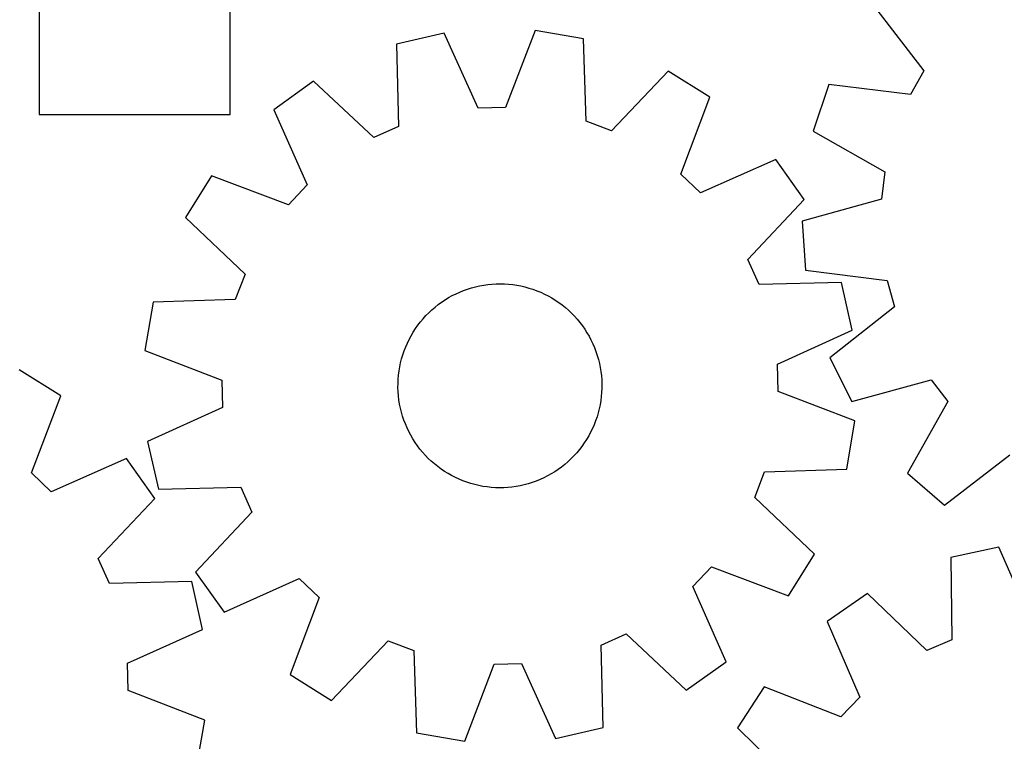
# Model space of a CAD drawing. Header units: millimetres. Extents: x 7 to 1243, y 7 to 1295.
# Tile 18 of 23: x 529 to 761, y 882 to 1052. Entities that reach past the tile are written whole.
import ezdxf

# ---------------------------------------------------------------- set-up
doc = ezdxf.new("R2010")
doc.units = ezdxf.units.MM
doc.layers.add('CUT', color=7, linetype='CONTINUOUS', true_color=0x000000)

msp = doc.modelspace()

# ---------------------------------------------------------------- linework, layer by layer
at = {"layer": 'CUT'}
for p, q in [((533.654259, 1209.67532), (533.654259, 1029.67532)), ((578.654259, 1029.67532), (578.654259, 1149.67532)), ((730.101892, 1055.333864), (741.954247, 1040.005325)), ((629.028062, 1048.826394), (617.783307, 1046.249388)), ((637.018771, 1031.174454), (629.028062, 1048.826394)), ((650.40232, 1049.445014), (643.445908, 1031.36047)), ((661.777296, 1047.522675), (650.40232, 1049.445014)), ((617.783307, 1046.249388), (618.277075, 1026.879344)), ((662.404644, 1028.156497), (661.777296, 1047.522675)), ((681.761272, 1039.914632), (668.413729, 1025.868795)), ((691.534732, 1033.785607), (681.761272, 1039.914632)), ((741.954247, 1040.005325), (738.779217, 1034.414093)), ((598.272803, 1037.498283), (588.870182, 1030.814259)), ((612.410361, 1024.247929), (598.272803, 1037.498283)), ((719.542927, 1036.739514), (715.912893, 1025.789248)), ((738.779217, 1034.414093), (719.542927, 1036.739514)), ((684.70321, 1015.653516), (691.534732, 1033.785607)), ((533.654259, 1029.67532), (578.654259, 1029.67532)), ((588.870182, 1030.814259), (596.738959, 1013.107628)), ((643.445908, 1031.36047), (637.018771, 1031.174454)), ((668.413729, 1025.868795), (662.404644, 1028.156497)), ((618.277075, 1026.879344), (612.410361, 1024.247929)), ((715.912893, 1025.789248), (732.729019, 1016.163224)), ((707.086046, 1019.109155), (689.379416, 1011.240378)), ((713.77007, 1009.706534), (707.086046, 1019.109155)), ((689.379416, 1011.240378), (684.70321, 1015.653516)), ((732.729019, 1016.163224), (731.935346, 1009.782568)), ((574.193729, 1015.262945), (568.064705, 1005.489485)), ((592.32582, 1008.431423), (574.193729, 1015.262945)), ((596.738959, 1013.107628), (592.32582, 1008.431423)), ((700.519716, 995.568976), (713.77007, 1009.706534)), ((731.935346, 1009.782568), (713.273432, 1004.569567)), ((568.064705, 1005.489485), (582.110542, 992.141942)), ((713.273432, 1004.569567), (714.110203, 993.063687)), ((703.151131, 989.702262), (700.519716, 995.568976)), ((714.110203, 993.063687), (733.329997, 990.605653)), ((582.110542, 992.141942), (579.822839, 986.132856)), ((722.521175, 990.19603), (703.151131, 989.702262)), ((725.098181, 978.951275), (722.521175, 990.19603)), ((733.329997, 990.605653), (735.03851, 984.40697)), ((631.789791, 987.51415), (632.681889, 987.917705)), ((632.681889, 987.917705), (633.589704, 988.284538)), ((633.589704, 988.284538), (634.511727, 988.614036)), ((634.511727, 988.614036), (635.446422, 988.905653)), ((635.446422, 988.905653), (636.392234, 989.158902)), ((636.392234, 989.158902), (637.347588, 989.373362)), ((637.347588, 989.373362), (638.310895, 989.548675)), ((638.310895, 989.548675), (639.280551, 989.684551)), ((639.280551, 989.684551), (640.254943, 989.780763)), ((640.254943, 989.780763), (641.232447, 989.837151)), ((641.232447, 989.837151), (642.211439, 989.853621)), ((642.211439, 989.853621), (643.190287, 989.830146)), ((643.190287, 989.830146), (644.167363, 989.766764)), ((644.167363, 989.766764), (645.141041, 989.663581)), ((645.141041, 989.663581), (646.1097, 989.52077)), ((646.1097, 989.52077), (647.071728, 989.338567)), ((647.071728, 989.338567), (648.025523, 989.117275)), ((648.025523, 989.117275), (648.969498, 988.857265)), ((648.969498, 988.857265), (649.902082, 988.558967)), ((649.902082, 988.558967), (650.821723, 988.222878)), ((650.821723, 988.222878), (651.726891, 987.849558)), ((651.726891, 987.849558), (652.616077, 987.439629)), ((560.456661, 985.505509), (558.534323, 974.130533)), ((579.822839, 986.132856), (560.456661, 985.505509)), ((627.61599, 984.971105), (628.407834, 985.547021)), ((628.407834, 985.547021), (629.222509, 986.090159)), ((629.222509, 986.090159), (630.058661, 986.599615)), ((630.058661, 986.599615), (630.914896, 987.074542)), ((630.914896, 987.074542), (631.789791, 987.51415)), ((652.616077, 987.439629), (653.487804, 986.993772)), ((653.487804, 986.993772), (654.340618, 986.512729)), ((654.340618, 986.512729), (655.173103, 985.997302)), ((655.173103, 985.997302), (655.98387, 985.448348)), ((655.98387, 985.448348), (656.771572, 984.86678)), ((624.702677, 982.359624), (625.390426, 983.056543)), ((625.390426, 983.056543), (626.10603, 983.724829)), ((626.10603, 983.724829), (626.848296, 984.363371)), ((626.848296, 984.363371), (627.61599, 984.971105)), ((656.771572, 984.86678), (657.534898, 984.253568)), ((657.534898, 984.253568), (658.272576, 983.60973)), ((658.272576, 983.60973), (658.983378, 982.93634)), ((658.983378, 982.93634), (659.666123, 982.234517)), ((735.03851, 984.40697), (719.792079, 972.44918)), ((622.817755, 980.1089), (623.41527, 980.884575)), ((623.41527, 980.884575), (624.043926, 981.635233)), ((624.043926, 981.635233), (624.702677, 982.359624)), ((659.666123, 982.234517), (660.319673, 981.505431)), ((660.319673, 981.505431), (660.942941, 980.750293)), ((660.942941, 980.750293), (661.534889, 979.970362)), ((621.221737, 977.644877), (621.720075, 978.487702)), ((621.720075, 978.487702), (622.252377, 979.309499)), ((622.252377, 979.309499), (622.817755, 980.1089)), ((661.534889, 979.970362), (662.094532, 979.166935)), ((662.094532, 979.166935), (662.620939, 978.34135)), ((662.620939, 978.34135), (663.113233, 977.49498)), ((707.446241, 970.960566), (725.098181, 978.951275)), ((620.330208, 975.901787), (620.758191, 976.782427)), ((620.758191, 976.782427), (621.221737, 977.644877)), ((663.113233, 977.49498), (663.570595, 976.629235)), ((663.570595, 976.629235), (663.992265, 975.745555)), ((558.534323, 974.130533), (576.618867, 967.17412)), ((619.266465, 973.165524), (619.583724, 974.09183)), ((619.583724, 974.09183), (619.938502, 975.004424)), ((619.938502, 975.004424), (620.330208, 975.901787)), ((663.992265, 975.745555), (664.377539, 974.845411)), ((664.377539, 974.845411), (664.725777, 973.930302)), ((664.725777, 973.930302), (665.036399, 973.00175)), ((618.746551, 971.277966), (618.987252, 972.227049)), ((618.987252, 972.227049), (619.266465, 973.165524)), ((665.036399, 973.00175), (665.308889, 972.061301)), ((665.308889, 972.061301), (665.542792, 971.11052)), ((719.792079, 972.44918), (724.968265, 962.139351)), ((538.719644, 963.466734), (528.967451, 969.629542)), ((618.259198, 968.382941), (618.382221, 969.354311)), ((618.382221, 969.354311), (618.544762, 970.319856)), ((618.544762, 970.319856), (618.746551, 971.277966)), ((665.542792, 971.11052), (665.737719, 970.150989)), ((665.737719, 970.150989), (665.893346, 969.184307)), ((665.893346, 969.184307), (666.009414, 968.212081)), ((707.632257, 964.533429), (707.446241, 970.960566)), ((576.618867, 967.17412), (576.804883, 960.746983)), ((618.132461, 966.429195), (618.175899, 967.407361)), ((618.175899, 967.407361), (618.259198, 968.382941)), ((666.009414, 968.212081), (666.08573, 967.235929)), ((666.08573, 967.235929), (666.122167, 966.257478)), ((724.968265, 962.139351), (743.665688, 967.223521)), ((743.665688, 967.223521), (747.616281, 962.150504)), ((618.128958, 965.450072), (618.132461, 966.429195)), ((618.165394, 964.47162), (618.128958, 965.450072)), ((618.24171, 963.495469), (618.165394, 964.47162)), ((666.118663, 965.278354), (666.075225, 964.300189)), ((666.122167, 966.257478), (666.118663, 965.278354)), ((725.716801, 957.577017), (707.632257, 964.533429)), ((531.825418, 945.358392), (538.719644, 963.466734)), ((618.357778, 962.523243), (618.24171, 963.495469)), ((618.513405, 961.55656), (618.357778, 962.523243)), ((665.868903, 962.353238), (665.706362, 961.387694)), ((665.991926, 963.324609), (665.868903, 962.353238)), ((666.075225, 964.300189), (665.991926, 963.324609)), ((747.616281, 962.150504), (738.106464, 945.26839)), ((576.804883, 960.746983), (559.152943, 952.756275)), ((618.708333, 960.59703), (618.513405, 961.55656)), ((618.942236, 959.646249), (618.708333, 960.59703)), ((665.504573, 960.429583), (665.263872, 959.4805)), ((665.706362, 961.387694), (665.504573, 960.429583)), ((619.214725, 958.7058), (618.942236, 959.646249)), ((619.525347, 957.777248), (619.214725, 958.7058)), ((619.873585, 956.862138), (619.525347, 957.777248)), ((664.6674, 957.61572), (664.312622, 956.703126)), ((664.984659, 958.542025), (664.6674, 957.61572)), ((665.263872, 959.4805), (664.984659, 958.542025)), ((723.794463, 946.202041), (725.716801, 957.577017)), ((620.25886, 955.961994), (619.873585, 956.862138)), ((620.680529, 955.078314), (620.25886, 955.961994)), ((663.920916, 955.805762), (663.492934, 954.925123)), ((664.312622, 956.703126), (663.920916, 955.805762)), ((621.137891, 954.212569), (620.680529, 955.078314)), ((621.630185, 953.3662), (621.137891, 954.212569)), ((622.156592, 952.540614), (621.630185, 953.3662)), ((662.531049, 953.219848), (661.998747, 952.398051)), ((663.029387, 954.062673), (662.531049, 953.219848)), ((663.492934, 954.925123), (663.029387, 954.062673)), ((559.152943, 952.756275), (561.729949, 941.51152)), ((622.716235, 951.737187), (622.156592, 952.540614)), ((623.308184, 950.957256), (622.716235, 951.737187)), ((623.931451, 950.202119), (623.308184, 950.957256)), ((660.835854, 950.822974), (660.207199, 950.072317)), ((661.433369, 951.598649), (660.835854, 950.822974)), ((661.998747, 952.398051), (661.433369, 951.598649)), ((554.220077, 948.736555), (536.486324, 940.929098)), ((560.871524, 939.310861), (554.220077, 948.736555)), ((624.585001, 949.473032), (623.931451, 950.202119)), ((625.267746, 948.77121), (624.585001, 949.473032)), ((625.978549, 948.097819), (625.267746, 948.77121)), ((658.860698, 948.651007), (658.145095, 947.982721)), ((659.548448, 949.347926), (658.860698, 948.651007)), ((660.207199, 950.072317), (659.548448, 949.347926)), ((746.834036, 937.72419), (762.162575, 949.576545)), ((626.716227, 947.453982), (625.978549, 948.097819)), ((627.479552, 946.840769), (626.716227, 947.453982)), ((628.267254, 946.259202), (627.479552, 946.840769)), ((629.078022, 945.710248), (628.267254, 946.259202)), ((655.84329, 946.160529), (655.028615, 945.617391)), ((656.635134, 946.736444), (655.84329, 946.160529)), ((657.402828, 947.344179), (656.635134, 946.736444)), ((658.145095, 947.982721), (657.402828, 947.344179)), ((704.428285, 945.574693), (723.794463, 946.202041)), ((536.486324, 940.929098), (531.825418, 945.358392)), ((629.910506, 945.19482), (629.078022, 945.710248)), ((630.763321, 944.713778), (629.910506, 945.19482)), ((631.635047, 944.267921), (630.763321, 944.713778)), ((632.524234, 943.857991), (631.635047, 944.267921)), ((633.429401, 943.484672), (632.524234, 943.857991)), ((651.569236, 943.789844), (650.66142, 943.423012)), ((652.461333, 944.1934), (651.569236, 943.789844)), ((653.336228, 944.633007), (652.461333, 944.1934)), ((654.192463, 945.107934), (653.336228, 944.633007)), ((655.028615, 945.617391), (654.192463, 945.107934)), ((702.140583, 939.565608), (704.428285, 945.574693)), ((738.106464, 945.26839), (746.834036, 937.72419)), ((561.729949, 941.51152), (581.099993, 942.005288)), ((581.099993, 942.005288), (583.731408, 936.138573)), ((634.349042, 943.148583), (633.429401, 943.484672)), ((635.281626, 942.850285), (634.349042, 943.148583)), ((636.225601, 942.590274), (635.281626, 942.850285)), ((637.179397, 942.368983), (636.225601, 942.590274)), ((638.141424, 942.18678), (637.179397, 942.368983)), ((639.110083, 942.043968), (638.141424, 942.18678)), ((640.083761, 941.940786), (639.110083, 942.043968)), ((641.060837, 941.877404), (640.083761, 941.940786)), ((642.039686, 941.853928), (641.060837, 941.877404)), ((643.018677, 941.870398), (642.039686, 941.853928)), ((643.996182, 941.926786), (643.018677, 941.870398)), ((644.970573, 942.022998), (643.996182, 941.926786)), ((645.940229, 942.158874), (644.970573, 942.022998)), ((646.903536, 942.334188), (645.940229, 942.158874)), ((647.85889, 942.548648), (646.903536, 942.334188)), ((648.804702, 942.801897), (647.85889, 942.548648)), ((649.739397, 943.093513), (648.804702, 942.801897)), ((650.66142, 943.423012), (649.739397, 943.093513)), ((547.572327, 925.21924), (560.871524, 939.310861)), ((716.186419, 926.218065), (702.140583, 939.565608)), ((583.731408, 936.138573), (570.481054, 922.001016)), ((759.588354, 927.8953), (748.312008, 925.460245)), ((767.355916, 910.144036), (759.588354, 927.8953)), ((550.183425, 919.343454), (547.572327, 925.21924)), ((710.057395, 916.444604), (716.186419, 926.218065)), ((748.312008, 925.460245), (748.561568, 906.085516)), ((687.512165, 918.599921), (691.925304, 923.276127)), ((691.925304, 923.276127), (710.057395, 916.444604)), ((570.481054, 922.001016), (577.165078, 912.598394)), ((577.165078, 912.598394), (594.871709, 920.467172)), ((594.871709, 920.467172), (599.547914, 916.054033)), ((569.555062, 919.770191), (550.183425, 919.343454)), ((572.093141, 908.516586), (569.555062, 919.770191)), ((695.380942, 900.893291), (687.512165, 918.599921)), ((599.547914, 916.054033), (592.716392, 897.921942)), ((728.692742, 916.955776), (719.206612, 910.390807)), ((742.662149, 903.528263), (728.692742, 916.955776)), ((719.206612, 910.390807), (726.851563, 892.586394)), ((554.413655, 900.587008), (572.093141, 908.516586)), ((665.974049, 904.828206), (671.840764, 907.459621)), ((671.840764, 907.459621), (685.978321, 894.209267)), ((602.489852, 891.792918), (615.837395, 905.838754)), ((615.837395, 905.838754), (621.846481, 903.551052)), ((666.467817, 885.458162), (665.974049, 904.828206)), ((748.561568, 906.085516), (742.662149, 903.528263)), ((621.846481, 903.551052), (622.473828, 884.184874)), ((554.577429, 894.159266), (554.413655, 900.587008)), ((633.848804, 882.262536), (640.805217, 900.34708)), ((640.805217, 900.34708), (647.232353, 900.533096)), ((647.232353, 900.533096), (655.223062, 882.881156)), ((685.978321, 894.209267), (695.380942, 900.893291)), ((592.716392, 897.921942), (602.489852, 891.792918)), ((704.335294, 895.025734), (698.083557, 885.330309)), ((722.379829, 887.96619), (704.335294, 895.025734)), ((572.637793, 887.140315), (554.577429, 894.159266)), ((726.851563, 892.586394), (722.379829, 887.96619)), ((570.676103, 875.772059), (572.637793, 887.140315)), ((622.473828, 884.184874), (633.848804, 882.262536)), ((655.223062, 882.881156), (666.467817, 885.458162)), ((698.083557, 885.330309), (711.960025, 871.806772))]:
    msp.add_line(p, q, dxfattribs=at)

doc.saveas('drawing.dxf')
